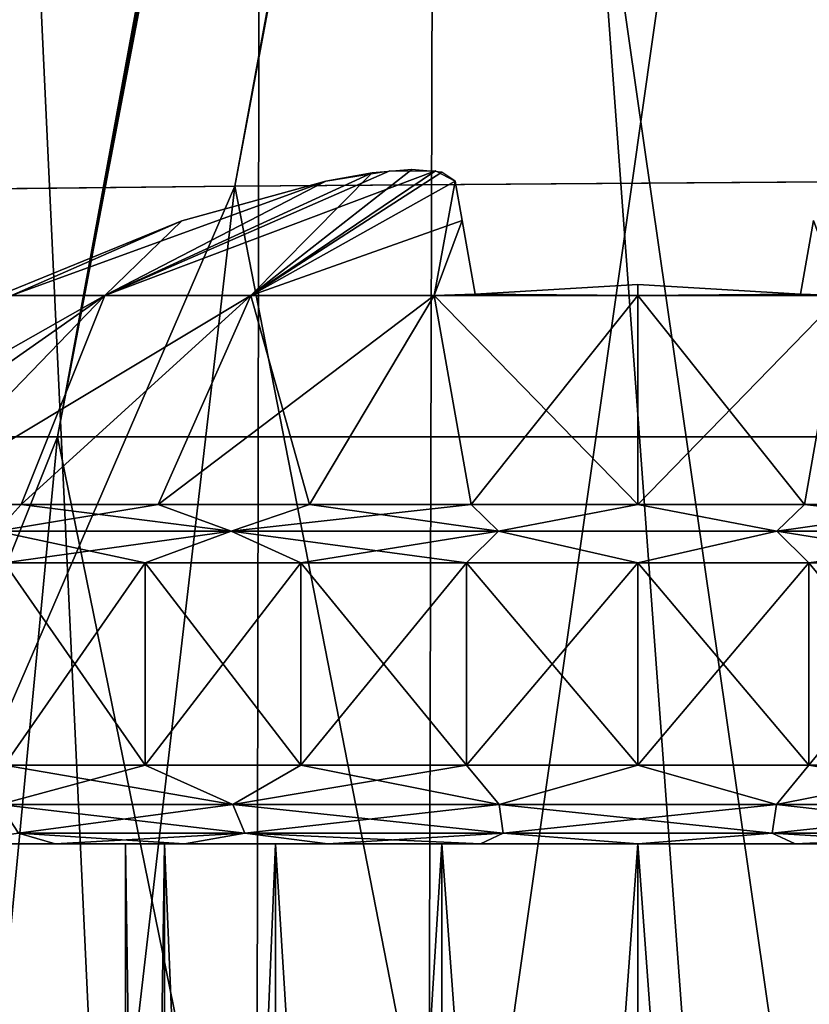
# Model space of a CAD drawing. Header units: millimetres. Extents: x -121 to 75, y -30 to 271.
# Tile 62 of 217: x 6.65 to 9.65, y 10.59 to 14.34. Entities that reach past the tile are written whole.
import ezdxf

# ---------------------------------------------------------------- set-up
doc = ezdxf.new("R2010")
doc.units = ezdxf.units.MM
doc.header["$LTSCALE"] = 65.185185
for name, color, linetype in [('160', 7, 'CONTINUOUS'), ('162', 7, 'CONTINUOUS'), ('166', 7, 'CONTINUOUS'), ('167', 7, 'CONTINUOUS'), ('19', 7, 'CONTINUOUS'), ('20', 7, 'CONTINUOUS'), ('24', 7, 'CONTINUOUS'), ('25', 7, 'CONTINUOUS'), ('26', 7, 'CONTINUOUS'), ('27', 7, 'CONTINUOUS'), ('28', 7, 'CONTINUOUS'), ('29', 7, 'CONTINUOUS'), ('30', 7, 'CONTINUOUS'), ('5', 7, 'CONTINUOUS'), ('546', 7, 'CONTINUOUS'), ('559', 7, 'CONTINUOUS'), ('560', 7, 'CONTINUOUS'), ('561', 7, 'CONTINUOUS'), ('562', 7, 'CONTINUOUS'), ('563', 7, 'CONTINUOUS'), ('564', 7, 'CONTINUOUS'), ('565', 7, 'CONTINUOUS'), ('566', 7, 'CONTINUOUS'), ('567', 7, 'CONTINUOUS'), ('568', 7, 'CONTINUOUS'), ('569', 7, 'CONTINUOUS'), ('6', 7, 'CONTINUOUS')]:
    doc.layers.add(name, color=color, linetype=linetype)

msp = doc.modelspace()

# ---------------------------------------------------------------- linework, layer by layer
at = {"layer": '160', "color": 7, "linetype": 'Continuous'}
for points in [[(1.714, 0, -40.5975), (-0.9794, 12.75, -48.0991), (6.7914, 12.75, -48.1436), (1.714, 0, -40.5975)], [(5.5789, 0, -40.1911), (1.714, 0, -40.5975), (6.7914, 12.75, -48.1436), (5.5789, 0, -40.1911)], [(9.3882, 0, -39.4267), (5.5789, 0, -40.1911), (6.7914, 12.75, -48.1436), (9.3882, 0, -39.4267)], [(9.3882, 0, -39.4267), (6.7914, 12.75, -48.1436), (14.2709, 12.75, -46.8619), (9.3882, 0, -39.4267)], [(13.1202, 0, -38.3079), (9.3882, 0, -39.4267), (14.2709, 12.75, -46.8619), (13.1202, 0, -38.3079)]]:
    msp.add_3dface(points, dxfattribs=at)
at = {"layer": '162', "color": 7, "linetype": 'Continuous'}
for points in [[(5.5789, 0, 40.1911), (6.7914, 12.75, 48.1437), (-0.9794, 12.75, 48.0991), (5.5789, 0, 40.1911)], [(5.5789, 0, 40.1911), (9.3882, 0, 39.4267), (6.7914, 12.75, 48.1437), (5.5789, 0, 40.1911)], [(9.3882, 0, 39.4267), (14.2708, 12.75, 46.8619), (6.7914, 12.75, 48.1437), (9.3882, 0, 39.4267)], [(9.3882, 0, 39.4267), (13.1202, 0, 38.3079), (14.2708, 12.75, 46.8619), (9.3882, 0, 39.4267)]]:
    msp.add_3dface(points, dxfattribs=at)
at = {"layer": '166', "color": 7, "linetype": 'Continuous'}
for points in [[(9.6548, 2.5, -37.9624), (14.1747, 13.7532, -44.4675), (7.4667, 13.7031, -45.7137), (9.6548, 2.5, -37.9624)], [(6.1659, 2.5, -38.7009), (7.4667, 13.7031, -45.7137), (0.4766, 13.6285, -45.8199), (6.1659, 2.5, -38.7009)], [(6.1659, 2.5, -38.7009), (9.6548, 2.5, -37.9624), (7.4667, 13.7031, -45.7137), (6.1659, 2.5, -38.7009)]]:
    msp.add_3dface(points, dxfattribs=at)
at = {"layer": '167', "color": 7, "linetype": 'Continuous'}
for points in [[(9.6548, 2.5, 37.9624), (7.4667, 13.7031, 45.7137), (14.1747, 13.7532, 44.4675), (9.6548, 2.5, 37.9624)], [(2.6226, 2.5, 39.1226), (0.4766, 13.6285, 45.8199), (7.4667, 13.7031, 45.7137), (2.6226, 2.5, 39.1226)], [(6.1659, 2.5, 38.7009), (2.6226, 2.5, 39.1226), (7.4667, 13.7031, 45.7137), (6.1659, 2.5, 38.7009)], [(9.6548, 2.5, 37.9624), (6.1659, 2.5, 38.7009), (7.4667, 13.7031, 45.7137), (9.6548, 2.5, 37.9624)]]:
    msp.add_3dface(points, dxfattribs=at)
at = {"layer": '19', "color": 7, "linetype": 'Continuous'}
for points in [[(-14.0672, 15.501, -42.4353), (-13.7327, 13.4097, -42.4089), (47.8387, 240, -87.5009), (-14.0672, 15.501, -42.4353)], [(47.8387, 240, -87.5009), (-13.7327, 13.4097, -42.4089), (48.1772, 240, -87.6257), (47.8387, 240, -87.5009)], [(48.1772, 240, -87.6257), (-13.7327, 13.4097, -42.4089), (-6.6489, 13.5302, -44.7307), (48.1772, 240, -87.6257)], [(0.4766, 13.6285, -45.8199), (48.5203, 240, -87.7091), (-6.6489, 13.5302, -44.7307), (0.4766, 13.6285, -45.8199)], [(48.5203, 240, -87.7091), (48.1772, 240, -87.6257), (-6.6489, 13.5302, -44.7307), (48.5203, 240, -87.7091)], [(7.4667, 13.7031, -45.7137), (49.034, 240, -87.7577), (0.4766, 13.6285, -45.8199), (7.4667, 13.7031, -45.7137)], [(49.034, 240, -87.7577), (48.5203, 240, -87.7091), (0.4766, 13.6285, -45.8199), (49.034, 240, -87.7577)], [(49.5346, 240, -87.7171), (49.034, 240, -87.7577), (7.4667, 13.7031, -45.7137), (49.5346, 240, -87.7171)], [(14.1747, 13.7532, -44.4675), (49.5346, 240, -87.7171), (7.4667, 13.7031, -45.7137), (14.1747, 13.7532, -44.4675)]]:
    msp.add_3dface(points, dxfattribs=at)
at = {"layer": '20', "color": 7, "linetype": 'Continuous'}
for points in [[(-13.7327, 13.4097, 42.4089), (-14.0666, 15.4989, 42.4354), (47.8387, 240, 87.5009), (-13.7327, 13.4097, 42.4089)], [(-6.6489, 13.5302, 44.7307), (-13.7327, 13.4097, 42.4089), (48.1772, 240, 87.6257), (-6.6489, 13.5302, 44.7307)], [(48.1772, 240, 87.6257), (-13.7327, 13.4097, 42.4089), (47.8387, 240, 87.5009), (48.1772, 240, 87.6257)], [(48.5203, 240, 87.7091), (-6.6489, 13.5302, 44.7307), (48.1772, 240, 87.6257), (48.5203, 240, 87.7091)], [(0.4766, 13.6285, 45.8199), (-6.6489, 13.5302, 44.7307), (48.5203, 240, 87.7091), (0.4766, 13.6285, 45.8199)], [(49.034, 240, 87.7577), (0.4766, 13.6285, 45.8199), (48.5203, 240, 87.7091), (49.034, 240, 87.7577)], [(7.4667, 13.7031, 45.7137), (0.4766, 13.6285, 45.8199), (49.034, 240, 87.7577), (7.4667, 13.7031, 45.7137)], [(49.5346, 240, 87.7171), (7.4667, 13.7031, 45.7137), (49.034, 240, 87.7577), (49.5346, 240, 87.7171)], [(14.1747, 13.7532, 44.4675), (7.4667, 13.7031, 45.7137), (49.5346, 240, 87.7171), (14.1747, 13.7532, 44.4675)]]:
    msp.add_3dface(points, dxfattribs=at)
at = {"layer": '24', "color": 7, "linetype": 'Continuous'}
for points in [[(2.7462, 32.0262, -24.0679), (2.814, -26.0131, -23.55), (7.588, 32.0262, -23.0049), (2.7462, 32.0262, -24.0679)], [(2.7462, 32.0262, 24.0679), (7.588, 32.0262, 23.0049), (2.814, -26.0131, 23.55), (2.7462, 32.0262, 24.0679)], [(2.814, -26.0131, -23.55), (7.4892, -26.0131, -22.5041), (7.588, 32.0262, -23.0049), (2.814, -26.0131, -23.55)], [(2.814, -26.0131, 23.55), (7.588, 32.0262, 23.0049), (7.4892, -26.0131, 22.5041), (2.814, -26.0131, 23.55)], [(7.4892, -26.0131, 22.5041), (12.112, 32.0262, 20.9786), (11.8588, -26.0131, 20.54), (7.4892, -26.0131, 22.5041)], [(7.588, 32.0262, 23.0049), (12.112, 32.0262, 20.9786), (7.4892, -26.0131, 22.5041), (7.588, 32.0262, 23.0049)], [(7.4892, -26.0131, -22.5041), (11.8588, -26.0131, -20.54), (7.588, 32.0262, -23.0049), (7.4892, -26.0131, -22.5041)], [(7.588, 32.0262, -23.0049), (11.8588, -26.0131, -20.54), (12.112, 32.0262, -20.9786), (7.588, 32.0262, -23.0049)]]:
    msp.add_3dface(points, dxfattribs=at)
at = {"layer": '25', "color": 7, "linetype": 'Continuous'}
for points in [[(2.7418, -27.0262, 26.0868), (8.1057, -27.0262, 24.9467), (2.7958, 32.0044, 26.5992), (2.7418, -27.0262, 26.0868)], [(2.7958, 32.0044, 26.5992), (8.1057, -27.0262, 24.9467), (8.2651, 32.0044, 25.4366), (2.7958, 32.0044, 26.5992)], [(8.1057, -27.0262, 24.9467), (13.1153, -27.0262, 22.7163), (8.2651, 32.0044, 25.4366), (8.1057, -27.0262, 24.9467)], [(8.2651, 32.0044, 25.4366), (13.1153, -27.0262, 22.7163), (13.3732, 32.0044, 23.1622), (8.2651, 32.0044, 25.4366)]]:
    msp.add_3dface(points, dxfattribs=at)
at = {"layer": '26', "color": 7, "linetype": 'Continuous'}
for points in [[(8.1057, -27.0262, -24.9467), (2.7418, -27.0262, -26.0868), (2.7958, 32.0044, -26.5992), (8.1057, -27.0262, -24.9467)], [(8.2651, 32.0044, -25.4366), (8.1057, -27.0262, -24.9467), (2.7958, 32.0044, -26.5992), (8.2651, 32.0044, -25.4366)], [(13.1153, -27.0262, -22.7163), (8.1057, -27.0262, -24.9467), (8.2651, 32.0044, -25.4366), (13.1153, -27.0262, -22.7163)], [(13.3732, 32.0044, -23.1622), (13.1153, -27.0262, -22.7163), (8.2651, 32.0044, -25.4366), (13.3732, 32.0044, -23.1622)]]:
    msp.add_3dface(points, dxfattribs=at)
at = {"layer": '27', "color": 7, "linetype": 'Continuous'}
for points in [[(7.3103, 1.9825, 29.6278), (1.6504, 1.9825, 30.4717), (5.9023, 32.0044, 29.673), (7.3103, 1.9825, 29.6278)], [(11.5778, 32.0044, 27.9514), (7.3103, 1.9825, 29.6278), (5.9023, 32.0044, 29.673), (11.5778, 32.0044, 27.9514)], [(12.7131, 1.9825, 27.7421), (7.3103, 1.9825, 29.6278), (11.5778, 32.0044, 27.9514), (12.7131, 1.9825, 27.7421)]]:
    msp.add_3dface(points, dxfattribs=at)
at = {"layer": '28', "color": 7, "linetype": 'Continuous'}
for points in [[(7.3103, 1.9825, -29.6278), (5.9023, 32.0044, -29.673), (1.6504, 1.9825, -30.4717), (7.3103, 1.9825, -29.6278)], [(11.5778, 32.0044, -27.9514), (5.9023, 32.0044, -29.673), (7.3103, 1.9825, -29.6278), (11.5778, 32.0044, -27.9514)], [(12.7131, 1.9825, -27.7421), (11.5778, 32.0044, -27.9514), (7.3103, 1.9825, -29.6278), (12.7131, 1.9825, -27.7421)]]:
    msp.add_3dface(points, dxfattribs=at)
at = {"layer": '29', "color": 7, "linetype": 'Continuous'}
for points in [[(10.6569, 2.5, -31.3673), (4.3414, 2.5, -32.8425), (6.4127, 32.0262, -32.2389), (10.6569, 2.5, -31.3673)], [(12.579, 32.0262, -30.3684), (10.6569, 2.5, -31.3673), (6.4127, 32.0262, -32.2389), (12.579, 32.0262, -30.3684)]]:
    msp.add_3dface(points, dxfattribs=at)
at = {"layer": '30', "color": 7, "linetype": 'Continuous'}
for points in [[(4.3414, 2.5, 32.8425), (10.6569, 2.5, 31.3673), (6.4127, 32.0262, 32.2389), (4.3414, 2.5, 32.8425)], [(6.4127, 32.0262, 32.2389), (10.6569, 2.5, 31.3673), (12.579, 32.0262, 30.3684), (6.4127, 32.0262, 32.2389)]]:
    msp.add_3dface(points, dxfattribs=at)
at = {"layer": '5', "color": 7, "linetype": 'Continuous'}
for points in [[(-16.9108, 14.8141, -43.8214), (43.4787, 227.5, -87.3283), (-16.6056, 12.75, -43.8258), (-16.9108, 14.8141, -43.8214)], [(-16.6056, 12.75, -43.8258), (43.4787, 227.5, -87.3283), (-12.7595, 12.75, -45.4249), (-16.6056, 12.75, -43.8258)], [(-12.7595, 12.75, -45.4249), (44.3678, 227.5, -87.6539), (-8.8523, 12.75, -46.6699), (-12.7595, 12.75, -45.4249)], [(43.4787, 227.5, -87.3283), (44.3678, 227.5, -87.6539), (-12.7595, 12.75, -45.4249), (43.4787, 227.5, -87.3283)], [(-8.8523, 12.75, -46.6699), (45.269, 227.5, -87.8696), (-4.9155, 12.75, -47.5604), (-8.8523, 12.75, -46.6699)], [(44.3678, 227.5, -87.6539), (45.269, 227.5, -87.8696), (-8.8523, 12.75, -46.6699), (44.3678, 227.5, -87.6539)], [(-4.9155, 12.75, -47.5604), (45.269, 227.5, -87.8696), (-0.9794, 12.75, -48.0991), (-4.9155, 12.75, -47.5604)], [(45.269, 227.5, -87.8696), (46.1702, 227.5, -87.9762), (-0.9794, 12.75, -48.0991), (45.269, 227.5, -87.8696)], [(-0.9794, 12.75, -48.0991), (47.0603, 227.5, -87.9763), (6.7914, 12.75, -48.1436), (-0.9794, 12.75, -48.0991)], [(46.1702, 227.5, -87.9762), (47.0603, 227.5, -87.9763), (-0.9794, 12.75, -48.0991), (46.1702, 227.5, -87.9762)], [(47.0603, 227.5, -87.9763), (47.9296, 227.5, -87.8727), (6.7914, 12.75, -48.1436), (47.0603, 227.5, -87.9763)], [(6.7914, 12.75, -48.1436), (47.9296, 227.5, -87.8727), (14.2709, 12.75, -46.8619), (6.7914, 12.75, -48.1436)]]:
    msp.add_3dface(points, dxfattribs=at)
at = {"layer": '546', "color": 7, "linetype": 'Continuous'}
for points in [[(6.3676, 14.7, -2.9076), (6.9287, 14.7, -0.9959), (3.2888, 11.2, -1.1972), (6.3676, 14.7, -2.9076)], [(6.9287, 14.7, -0.9959), (3.4468, 11.2, -0.6078), (3.2888, 11.2, -1.1972), (6.9287, 14.7, -0.9959)], [(6.9287, 14.7, 0.9959), (6.3676, 14.7, 2.9076), (3.4467, 11.2, 0.6079), (6.9287, 14.7, 0.9959)], [(6.9287, 14.7, 0.9959), (3.4467, 11.2, 0.6079), (3.4999, 11.2, 0), (6.9287, 14.7, 0.9959)], [(6.9287, 14.7, -0.9959), (3.4999, 11.2, 0), (3.4468, 11.2, -0.6078), (6.9287, 14.7, -0.9959)], [(6.9287, 14.7, -0.9959), (6.9287, 14.7, 0.9959), (3.4999, 11.2, 0), (6.9287, 14.7, -0.9959)]]:
    msp.add_3dface(points, dxfattribs=at)
at = {"layer": '559', "color": 253, "linetype": 'Continuous', "true_color": 0x999999}
for points in [[(7.1985, 11.2, -0.7463), (7.05, 1), (7.05, 11.2), (7.1985, 11.2, -0.7463)], [(7.1984, 1, -0.7462), (7.05, 1), (7.1985, 11.2, -0.7463), (7.1984, 1, -0.7462)], [(7.6211, 11.2, -1.3788), (7.1984, 1, -0.7462), (7.1985, 11.2, -0.7463), (7.6211, 11.2, -1.3788)], [(7.6211, 1, -1.3789), (7.1984, 1, -0.7462), (7.6211, 11.2, -1.3788), (7.6211, 1, -1.3789)], [(8.2538, 1, -1.8016), (7.6211, 1, -1.3789), (8.2539, 11.2, -1.8016), (8.2538, 1, -1.8016)], [(8.2539, 11.2, -1.8016), (7.6211, 1, -1.3789), (7.6211, 11.2, -1.3788), (8.2539, 11.2, -1.8016)], [(9, 1, -1.95), (8.2538, 1, -1.8016), (9, 11.2, -1.95), (9, 1, -1.95)], [(9, 11.2, -1.95), (8.2538, 1, -1.8016), (8.2539, 11.2, -1.8016), (9, 11.2, -1.95)], [(9.7462, 1, -1.8016), (9, 1, -1.95), (9.7461, 11.2, -1.8016), (9.7462, 1, -1.8016)], [(9.7461, 11.2, -1.8016), (9, 1, -1.95), (9, 11.2, -1.95), (9.7461, 11.2, -1.8016)]]:
    msp.add_3dface(points, dxfattribs=at)
at = {"layer": '560', "color": 253, "linetype": 'Continuous', "true_color": 0x999999}
for points in [[(7.05, 1), (7.1984, 1, 0.7462), (7.05, 11.2), (7.05, 1)], [(7.05, 11.2), (7.1984, 1, 0.7462), (7.1985, 11.2, 0.7463), (7.05, 11.2)], [(7.1984, 1, 0.7462), (7.6211, 1, 1.3789), (7.1985, 11.2, 0.7463), (7.1984, 1, 0.7462)], [(7.1985, 11.2, 0.7463), (7.6211, 1, 1.3789), (7.6211, 11.2, 1.3788), (7.1985, 11.2, 0.7463)], [(7.6211, 11.2, 1.3788), (8.2538, 1, 1.8016), (8.2539, 11.2, 1.8016), (7.6211, 11.2, 1.3788)], [(7.6211, 1, 1.3789), (8.2538, 1, 1.8016), (7.6211, 11.2, 1.3788), (7.6211, 1, 1.3789)], [(8.2538, 1, 1.8016), (9, 1, 1.95), (8.2539, 11.2, 1.8016), (8.2538, 1, 1.8016)], [(8.2539, 11.2, 1.8016), (9, 1, 1.95), (9, 11.2, 1.95), (8.2539, 11.2, 1.8016)], [(9, 11.2, 1.95), (9.7462, 1, 1.8016), (9.7461, 11.2, 1.8016), (9, 11.2, 1.95)], [(9, 1, 1.95), (9.7462, 1, 1.8016), (9, 11.2, 1.95), (9, 1, 1.95)]]:
    msp.add_3dface(points, dxfattribs=at)
at = {"layer": '561', "color": 253, "linetype": 'Continuous', "true_color": 0x999999}
for points in [[(7.125, 11.5, 3.2476), (6.5895, 12.2693, 2.8727), (6.5895, 11.5, 2.8727), (7.125, 11.5, 3.2476)], [(7.125, 12.2693, 3.2476), (6.5895, 12.2693, 2.8727), (7.125, 11.5, 3.2476), (7.125, 12.2693, 3.2476)], [(7.7174, 11.5, 3.5238), (7.125, 12.2693, 3.2476), (7.125, 11.5, 3.2476), (7.7174, 11.5, 3.5238)], [(7.7174, 12.2693, 3.5238), (7.125, 12.2693, 3.2476), (7.7174, 11.5, 3.5238), (7.7174, 12.2693, 3.5238)], [(8.3488, 12.2693, 3.693), (7.7174, 12.2693, 3.5238), (8.3488, 11.5, 3.693), (8.3488, 12.2693, 3.693)], [(8.3488, 11.5, 3.693), (7.7174, 12.2693, 3.5238), (7.7174, 11.5, 3.5238), (8.3488, 11.5, 3.693)], [(9, 12.2693, 3.75), (8.3488, 12.2693, 3.693), (9, 11.5, 3.75), (9, 12.2693, 3.75)], [(9, 11.5, 3.75), (8.3488, 12.2693, 3.693), (8.3488, 11.5, 3.693), (9, 11.5, 3.75)], [(9.6512, 11.5, 3.693), (9, 12.2693, 3.75), (9, 11.5, 3.75), (9.6512, 11.5, 3.693)], [(9.6512, 12.2693, 3.693), (9, 12.2693, 3.75), (9.6512, 11.5, 3.693), (9.6512, 12.2693, 3.693)], [(10.2826, 12.2693, 3.5238), (9.6512, 12.2693, 3.693), (10.2826, 11.5, 3.5238), (10.2826, 12.2693, 3.5238)], [(10.2826, 11.5, 3.5238), (9.6512, 12.2693, 3.693), (9.6512, 11.5, 3.693), (10.2826, 11.5, 3.5238)]]:
    msp.add_3dface(points, dxfattribs=at)
at = {"layer": '562', "color": 253, "linetype": 'Continuous', "true_color": 0x999999}
for points in [[(7.9891, 13.7544, 0.7347), (7.5269, 13.288, 2.0276), (8.1405, 13.7666, 0.833), (7.9891, 13.7544, 0.7347)], [(8.1405, 13.7666, 0.833), (7.5269, 13.288, 2.0276), (8.2544, 13.7574, 0.987), (8.1405, 13.7666, 0.833)], [(8.2544, 13.7574, 0.987), (7.5269, 13.288, 2.0276), (8.305, 13.7231, 1.1874), (8.2544, 13.7574, 0.987)], [(7.8126, 13.7231, 0.695), (6.9724, 13.288, 1.4731), (7.9891, 13.7544, 0.7347), (7.8126, 13.7231, 0.695)], [(6.9724, 13.288, 1.4731), (7.5269, 13.288, 2.0276), (7.9891, 13.7544, 0.7347), (6.9724, 13.288, 1.4731)], [(7.265, 13.5722, 0.6684), (6.9724, 13.288, 1.4731), (7.8126, 13.7231, 0.695), (7.265, 13.5722, 0.6684)], [(7.5269, 13.288, 2.0276), (8.2255, 13.288, 2.3836), (8.305, 13.7231, 1.1874), (7.5269, 13.288, 2.0276)], [(8.305, 13.7231, 1.1874), (8.2255, 13.288, 2.3836), (8.3315, 13.5725, 1.7343), (8.305, 13.7231, 1.1874)], [(6.5809, 13.2927, 0.6191), (6.6164, 13.288, 0.7745), (7.265, 13.5722, 0.6684), (6.5809, 13.2927, 0.6191)], [(6.6164, 13.288, 0.7745), (6.9724, 13.288, 1.4731), (7.265, 13.5722, 0.6684), (6.6164, 13.288, 0.7745)], [(8.3315, 13.5725, 1.7343), (8.2255, 13.288, 2.3836), (8.3809, 13.2927, 2.4191), (8.3315, 13.5725, 1.7343)], [(9.6191, 13.2927, 2.4191), (9.7745, 13.288, 2.3836), (9.6685, 13.5725, 1.7343), (9.6191, 13.2927, 2.4191)], [(8.3809, 13.2927, 2.4191), (9, 13.288, 2.5062), (9, 13.329, 2.4255), (8.3809, 13.2927, 2.4191)], [(9, 13.329, 2.4255), (9, 13.288, 2.5062), (9.6191, 13.2927, 2.4191), (9, 13.329, 2.4255)], [(6.2028, 12.4916, 2.3471), (6.9724, 13.288, 1.4731), (5.8377, 12.4916, 1.8257), (6.2028, 12.4916, 2.3471)], [(6.9724, 13.288, 1.4731), (6.6164, 13.288, 0.7745), (5.8377, 12.4916, 1.8257), (6.9724, 13.288, 1.4731)], [(6.6529, 12.4916, 2.7972), (6.9724, 13.288, 1.4731), (6.2028, 12.4916, 2.3471), (6.6529, 12.4916, 2.7972)], [(7.1743, 12.4916, 3.1623), (7.5269, 13.288, 2.0276), (6.6529, 12.4916, 2.7972), (7.1743, 12.4916, 3.1623)], [(7.5269, 13.288, 2.0276), (6.9724, 13.288, 1.4731), (6.6529, 12.4916, 2.7972), (7.5269, 13.288, 2.0276)], [(7.7511, 12.4916, 3.4312), (7.5269, 13.288, 2.0276), (7.1743, 12.4916, 3.1623), (7.7511, 12.4916, 3.4312)], [(8.2255, 13.288, 2.3836), (7.5269, 13.288, 2.0276), (7.7511, 12.4916, 3.4312), (8.2255, 13.288, 2.3836)], [(8.3659, 12.4916, 3.596), (8.2255, 13.288, 2.3836), (7.7511, 12.4916, 3.4312), (8.3659, 12.4916, 3.596)], [(8.2255, 13.288, 2.3836), (9, 13.288, 2.5062), (8.3809, 13.2927, 2.4191), (8.2255, 13.288, 2.3836)], [(9, 12.4916, 3.6515), (8.2255, 13.288, 2.3836), (8.3659, 12.4916, 3.596), (9, 12.4916, 3.6515)], [(9, 13.288, 2.5062), (8.2255, 13.288, 2.3836), (9, 12.4916, 3.6515), (9, 13.288, 2.5062)], [(9, 13.288, 2.5062), (9.7745, 13.288, 2.3836), (9.6191, 13.2927, 2.4191), (9, 13.288, 2.5062)], [(9.7745, 13.288, 2.3836), (9, 13.288, 2.5062), (9.6341, 12.4916, 3.596), (9.7745, 13.288, 2.3836)], [(9.6341, 12.4916, 3.596), (9, 13.288, 2.5062), (9, 12.4916, 3.6515), (9.6341, 12.4916, 3.596)], [(10.2489, 12.4916, 3.4313), (9.7745, 13.288, 2.3836), (9.6341, 12.4916, 3.596), (10.2489, 12.4916, 3.4313)]]:
    msp.add_3dface(points, dxfattribs=at)
at = {"layer": '563', "color": 253, "linetype": 'Continuous', "true_color": 0x999999}
for points in [[(7.05, 11.2), (7.1985, 11.2, 0.7463), (5.55, 11.2), (7.05, 11.2)], [(5.6024, 11.2, -0.5989), (7.05, 11.2), (5.55, 11.2), (5.6024, 11.2, -0.5989)], [(5.55, 11.2), (7.1985, 11.2, 0.7463), (5.6024, 11.2, 0.5989), (5.55, 11.2)], [(7.1985, 11.2, -0.7463), (7.05, 11.2), (5.6024, 11.2, -0.5989), (7.1985, 11.2, -0.7463)], [(5.7581, 11.2, -1.1802), (7.1985, 11.2, -0.7463), (5.6024, 11.2, -0.5989), (5.7581, 11.2, -1.1802)], [(5.6024, 11.2, 0.5989), (7.1985, 11.2, 0.7463), (5.7581, 11.2, 1.1802), (5.6024, 11.2, 0.5989)], [(7.6211, 11.2, -1.3788), (7.1985, 11.2, -0.7463), (5.7581, 11.2, -1.1802), (7.6211, 11.2, -1.3788)], [(6.0124, 11.2, -1.7252), (7.6211, 11.2, -1.3788), (5.7581, 11.2, -1.1802), (6.0124, 11.2, -1.7252)], [(7.1985, 11.2, 0.7463), (7.6211, 11.2, 1.3788), (5.7581, 11.2, 1.1802), (7.1985, 11.2, 0.7463)], [(5.7581, 11.2, 1.1802), (7.6211, 11.2, 1.3788), (6.0124, 11.2, 1.7252), (5.7581, 11.2, 1.1802)], [(6.3576, 11.2, 2.2181), (6.0124, 11.2, 1.7252), (11.6424, 11.2, 2.2181), (6.3576, 11.2, 2.2181)], [(8.2539, 11.2, -1.8016), (7.6211, 11.2, -1.3788), (6.0124, 11.2, -1.7252), (8.2539, 11.2, -1.8016)], [(6.3576, 11.2, -2.2181), (8.2539, 11.2, -1.8016), (6.0124, 11.2, -1.7252), (6.3576, 11.2, -2.2181)], [(7.6211, 11.2, 1.3788), (8.2539, 11.2, 1.8016), (6.0124, 11.2, 1.7252), (7.6211, 11.2, 1.3788)], [(8.2539, 11.2, 1.8016), (9, 11.2, 1.95), (6.0124, 11.2, 1.7252), (8.2539, 11.2, 1.8016)], [(6.0124, 11.2, 1.7252), (9, 11.2, 1.95), (11.6424, 11.2, 2.2181), (6.0124, 11.2, 1.7252)], [(11.2173, 11.2, 2.6431), (6.3576, 11.2, 2.2181), (11.6424, 11.2, 2.2181), (11.2173, 11.2, 2.6431)], [(6.7827, 11.2, 2.6431), (6.3576, 11.2, 2.2181), (11.2173, 11.2, 2.6431), (6.7827, 11.2, 2.6431)], [(11.9876, 11.2, -1.7252), (9, 11.2, -1.95), (6.3576, 11.2, -2.2181), (11.9876, 11.2, -1.7252)], [(9, 11.2, -1.95), (8.2539, 11.2, -1.8016), (6.3576, 11.2, -2.2181), (9, 11.2, -1.95)], [(11.6424, 11.2, -2.2181), (11.9876, 11.2, -1.7252), (6.3576, 11.2, -2.2181), (11.6424, 11.2, -2.2181)], [(6.7827, 11.2, -2.6431), (11.6424, 11.2, -2.2181), (6.3576, 11.2, -2.2181), (6.7827, 11.2, -2.6431)], [(10.7245, 11.2, 2.988), (6.7827, 11.2, 2.6431), (11.2173, 11.2, 2.6431), (10.7245, 11.2, 2.988)], [(7.2755, 11.2, 2.988), (6.7827, 11.2, 2.6431), (10.7245, 11.2, 2.988), (7.2755, 11.2, 2.988)], [(11.2173, 11.2, -2.6431), (11.6424, 11.2, -2.2181), (6.7827, 11.2, -2.6431), (11.2173, 11.2, -2.6431)], [(7.2755, 11.2, -2.988), (11.2173, 11.2, -2.6431), (6.7827, 11.2, -2.6431), (7.2755, 11.2, -2.988)], [(10.1798, 11.2, 3.242), (7.2755, 11.2, 2.988), (10.7245, 11.2, 2.988), (10.1798, 11.2, 3.242)], [(7.8202, 11.2, 3.242), (7.2755, 11.2, 2.988), (10.1798, 11.2, 3.242), (7.8202, 11.2, 3.242)], [(10.7245, 11.2, -2.988), (11.2173, 11.2, -2.6431), (7.2755, 11.2, -2.988), (10.7245, 11.2, -2.988)], [(7.8202, 11.2, -3.242), (10.7245, 11.2, -2.988), (7.2755, 11.2, -2.988), (7.8202, 11.2, -3.242)], [(8.4011, 11.2, 3.3976), (7.8202, 11.2, 3.242), (9.5989, 11.2, 3.3976), (8.4011, 11.2, 3.3976)], [(9.5989, 11.2, 3.3976), (7.8202, 11.2, 3.242), (10.1798, 11.2, 3.242), (9.5989, 11.2, 3.3976)], [(10.1798, 11.2, -3.242), (10.7245, 11.2, -2.988), (7.8202, 11.2, -3.242), (10.1798, 11.2, -3.242)], [(8.4011, 11.2, -3.3976), (10.1798, 11.2, -3.242), (7.8202, 11.2, -3.242), (8.4011, 11.2, -3.3976)], [(9, 11.2, 3.45), (8.4011, 11.2, 3.3976), (9.5989, 11.2, 3.3976), (9, 11.2, 3.45)], [(9.5989, 11.2, -3.3976), (10.1798, 11.2, -3.242), (8.4011, 11.2, -3.3976), (9.5989, 11.2, -3.3976)], [(9, 11.2, -3.45), (9.5989, 11.2, -3.3976), (8.4011, 11.2, -3.3976), (9, 11.2, -3.45)], [(9.7461, 11.2, -1.8016), (9, 11.2, -1.95), (11.9876, 11.2, -1.7252), (9.7461, 11.2, -1.8016)], [(9, 11.2, 1.95), (9.7461, 11.2, 1.8016), (11.6424, 11.2, 2.2181), (9, 11.2, 1.95)]]:
    msp.add_3dface(points, dxfattribs=at)
at = {"layer": '564', "color": 253, "linetype": 'Continuous', "true_color": 0x999999}
for points in [[(6.5895, 11.5, -2.8727), (7.125, 12.2693, -3.2476), (7.125, 11.5, -3.2476), (6.5895, 11.5, -2.8727)], [(6.5896, 12.2693, -2.8727), (7.125, 12.2693, -3.2476), (6.5895, 11.5, -2.8727), (6.5896, 12.2693, -2.8727)], [(7.125, 11.5, -3.2476), (7.7174, 12.2693, -3.5238), (7.7174, 11.5, -3.5238), (7.125, 11.5, -3.2476)], [(7.125, 12.2693, -3.2476), (7.7174, 12.2693, -3.5238), (7.125, 11.5, -3.2476), (7.125, 12.2693, -3.2476)], [(7.7174, 11.5, -3.5238), (8.3488, 12.2693, -3.693), (8.3488, 11.5, -3.693), (7.7174, 11.5, -3.5238)], [(7.7174, 12.2693, -3.5238), (8.3488, 12.2693, -3.693), (7.7174, 11.5, -3.5238), (7.7174, 12.2693, -3.5238)], [(8.3488, 11.5, -3.693), (9, 12.2693, -3.75), (9, 11.5, -3.75), (8.3488, 11.5, -3.693)], [(8.3488, 12.2693, -3.693), (9, 12.2693, -3.75), (8.3488, 11.5, -3.693), (8.3488, 12.2693, -3.693)], [(9, 11.5, -3.75), (9.6512, 12.2693, -3.693), (9.6512, 11.5, -3.693), (9, 11.5, -3.75)], [(9, 12.2693, -3.75), (9.6512, 12.2693, -3.693), (9, 11.5, -3.75), (9, 12.2693, -3.75)], [(9.6512, 12.2693, -3.693), (10.2826, 12.2693, -3.5238), (9.6512, 11.5, -3.693), (9.6512, 12.2693, -3.693)], [(9.6512, 11.5, -3.693), (10.2826, 12.2693, -3.5238), (10.2826, 11.5, -3.5238), (9.6512, 11.5, -3.693)]]:
    msp.add_3dface(points, dxfattribs=at)
at = {"layer": '565', "color": 253, "linetype": 'Continuous', "true_color": 0x999999}
for points in [[(8.23, 13.7621, -0.9423), (6.9724, 13.288, -1.4731), (8.0565, 13.762, -0.7693), (8.23, 13.7621, -0.9423)], [(7.5269, 13.288, -2.0276), (6.9724, 13.288, -1.4731), (8.23, 13.7621, -0.9423), (7.5269, 13.288, -2.0276)], [(8.0565, 13.762, -0.7693), (6.9724, 13.288, -1.4731), (7.8126, 13.7231, -0.695), (8.0565, 13.762, -0.7693)], [(8.305, 13.7231, -1.1874), (7.5269, 13.288, -2.0276), (8.23, 13.7621, -0.9423), (8.305, 13.7231, -1.1874)], [(7.8126, 13.7231, -0.695), (6.6164, 13.288, -0.7745), (7.2649, 13.5722, -0.6684), (7.8126, 13.7231, -0.695)], [(6.9724, 13.288, -1.4731), (6.6164, 13.288, -0.7745), (7.8126, 13.7231, -0.695), (6.9724, 13.288, -1.4731)], [(8.3315, 13.5725, -1.7343), (7.5269, 13.288, -2.0276), (8.305, 13.7231, -1.1874), (8.3315, 13.5725, -1.7343)], [(7.2649, 13.5722, -0.6684), (6.6164, 13.288, -0.7745), (6.5809, 13.2927, -0.6191), (7.2649, 13.5722, -0.6684)], [(8.2255, 13.288, -2.3836), (7.5269, 13.288, -2.0276), (8.3315, 13.5725, -1.7343), (8.2255, 13.288, -2.3836)], [(8.3809, 13.2927, -2.4191), (8.2255, 13.288, -2.3836), (8.3315, 13.5725, -1.7343), (8.3809, 13.2927, -2.4191)], [(9.6685, 13.5725, -1.7343), (9.7745, 13.288, -2.3836), (9.6191, 13.2927, -2.4191), (9.6685, 13.5725, -1.7343)], [(9, 13.329, -2.4255), (9, 13.288, -2.5062), (8.3809, 13.2927, -2.4191), (9, 13.329, -2.4255)], [(9.6191, 13.2927, -2.4191), (9, 13.288, -2.5062), (9, 13.329, -2.4255), (9.6191, 13.2927, -2.4191)], [(5.5688, 12.4916, -1.2489), (6.9724, 13.288, -1.4731), (5.8377, 12.4916, -1.8257), (5.5688, 12.4916, -1.2489)], [(6.6164, 13.288, -0.7745), (6.9724, 13.288, -1.4731), (5.5688, 12.4916, -1.2489), (6.6164, 13.288, -0.7745)], [(5.8377, 12.4916, -1.8257), (6.9724, 13.288, -1.4731), (6.2028, 12.4916, -2.3471), (5.8377, 12.4916, -1.8257)], [(6.9724, 13.288, -1.4731), (7.5269, 13.288, -2.0276), (6.2028, 12.4916, -2.3471), (6.9724, 13.288, -1.4731)], [(6.2028, 12.4916, -2.3471), (7.5269, 13.288, -2.0276), (6.6529, 12.4916, -2.7972), (6.2028, 12.4916, -2.3471)], [(6.6529, 12.4916, -2.7972), (7.5269, 13.288, -2.0276), (7.1743, 12.4916, -3.1623), (6.6529, 12.4916, -2.7972)], [(7.5269, 13.288, -2.0276), (8.2255, 13.288, -2.3836), (7.1743, 12.4916, -3.1623), (7.5269, 13.288, -2.0276)], [(7.1743, 12.4916, -3.1623), (8.2255, 13.288, -2.3836), (7.7511, 12.4916, -3.4313), (7.1743, 12.4916, -3.1623)], [(7.7511, 12.4916, -3.4313), (8.2255, 13.288, -2.3836), (8.3659, 12.4916, -3.596), (7.7511, 12.4916, -3.4313)], [(9, 13.288, -2.5062), (8.2255, 13.288, -2.3836), (8.3809, 13.2927, -2.4191), (9, 13.288, -2.5062)], [(8.2255, 13.288, -2.3836), (9, 13.288, -2.5062), (8.3659, 12.4916, -3.596), (8.2255, 13.288, -2.3836)], [(8.3659, 12.4916, -3.596), (9, 13.288, -2.5062), (9, 12.4916, -3.6515), (8.3659, 12.4916, -3.596)], [(9.7745, 13.288, -2.3836), (9, 13.288, -2.5062), (9.6191, 13.2927, -2.4191), (9.7745, 13.288, -2.3836)], [(9, 13.288, -2.5062), (9.7745, 13.288, -2.3836), (9, 12.4916, -3.6515), (9, 13.288, -2.5062)], [(9, 12.4916, -3.6515), (9.7745, 13.288, -2.3836), (9.6341, 12.4916, -3.596), (9, 12.4916, -3.6515)], [(9.6341, 12.4916, -3.596), (9.7745, 13.288, -2.3836), (10.2489, 12.4916, -3.4312), (9.6341, 12.4916, -3.596)]]:
    msp.add_3dface(points, dxfattribs=at)
at = {"layer": '566', "color": 253, "linetype": 'Continuous', "true_color": 0x999999}
for points in [[(6.6529, 12.4916, 2.7972), (6.2028, 12.4916, 2.3471), (6.5611, 12.3908, 2.8146), (6.6529, 12.4916, 2.7972)], [(7.4529, 12.3908, 3.3877), (6.6529, 12.4916, 2.7972), (6.5611, 12.3908, 2.8146), (7.4529, 12.3908, 3.3877)], [(7.1743, 12.4916, 3.1623), (6.6529, 12.4916, 2.7972), (7.4529, 12.3908, 3.3877), (7.1743, 12.4916, 3.1623)], [(7.7511, 12.4916, 3.4312), (7.1743, 12.4916, 3.1623), (7.4529, 12.3908, 3.3877), (7.7511, 12.4916, 3.4312)], [(8.47, 12.3908, 3.6864), (7.7511, 12.4916, 3.4312), (7.4529, 12.3908, 3.3877), (8.47, 12.3908, 3.6864)], [(8.3659, 12.4916, 3.596), (7.7511, 12.4916, 3.4312), (8.47, 12.3908, 3.6864), (8.3659, 12.4916, 3.596)], [(9, 12.4916, 3.6515), (8.3659, 12.4916, 3.596), (8.47, 12.3908, 3.6864), (9, 12.4916, 3.6515)], [(9.53, 12.3908, 3.6864), (9, 12.4916, 3.6515), (8.47, 12.3908, 3.6864), (9.53, 12.3908, 3.6864)], [(9.6341, 12.4916, 3.596), (9, 12.4916, 3.6515), (9.53, 12.3908, 3.6864), (9.6341, 12.4916, 3.596)], [(10.5471, 12.3908, 3.3877), (9.6341, 12.4916, 3.596), (9.53, 12.3908, 3.6864), (10.5471, 12.3908, 3.3877)], [(10.2489, 12.4916, 3.4313), (9.6341, 12.4916, 3.596), (10.5471, 12.3908, 3.3877), (10.2489, 12.4916, 3.4313)], [(7.125, 12.2693, 3.2476), (7.4529, 12.3908, 3.3877), (6.5611, 12.3908, 2.8146), (7.125, 12.2693, 3.2476)], [(6.5895, 12.2693, 2.8727), (7.125, 12.2693, 3.2476), (6.5611, 12.3908, 2.8146), (6.5895, 12.2693, 2.8727)], [(7.125, 12.2693, 3.2476), (7.7174, 12.2693, 3.5238), (7.4529, 12.3908, 3.3877), (7.125, 12.2693, 3.2476)], [(8.3488, 12.2693, 3.693), (8.47, 12.3908, 3.6864), (7.4529, 12.3908, 3.3877), (8.3488, 12.2693, 3.693)], [(7.7174, 12.2693, 3.5238), (8.3488, 12.2693, 3.693), (7.4529, 12.3908, 3.3877), (7.7174, 12.2693, 3.5238)], [(8.3488, 12.2693, 3.693), (9, 12.2693, 3.75), (8.47, 12.3908, 3.6864), (8.3488, 12.2693, 3.693)], [(9, 12.2693, 3.75), (9.53, 12.3908, 3.6864), (8.47, 12.3908, 3.6864), (9, 12.2693, 3.75)], [(9, 12.2693, 3.75), (9.6512, 12.2693, 3.693), (9.53, 12.3908, 3.6864), (9, 12.2693, 3.75)], [(9.6512, 12.2693, 3.693), (10.2826, 12.2693, 3.5238), (9.53, 12.3908, 3.6864), (9.6512, 12.2693, 3.693)], [(10.2826, 12.2693, 3.5238), (10.5471, 12.3908, 3.3877), (9.53, 12.3908, 3.6864), (10.2826, 12.2693, 3.5238)]]:
    msp.add_3dface(points, dxfattribs=at)
at = {"layer": '567', "color": 253, "linetype": 'Continuous', "true_color": 0x999999}
for points in [[(6.2028, 12.4916, -2.3471), (6.6529, 12.4916, -2.7972), (6.5611, 12.3908, -2.8146), (6.2028, 12.4916, -2.3471)], [(6.6529, 12.4916, -2.7972), (7.1743, 12.4916, -3.1623), (6.5611, 12.3908, -2.8146), (6.6529, 12.4916, -2.7972)], [(6.5611, 12.3908, -2.8146), (7.1743, 12.4916, -3.1623), (7.4529, 12.3908, -3.3877), (6.5611, 12.3908, -2.8146)], [(7.1743, 12.4916, -3.1623), (7.7511, 12.4916, -3.4313), (7.4529, 12.3908, -3.3877), (7.1743, 12.4916, -3.1623)], [(7.7511, 12.4916, -3.4313), (8.3659, 12.4916, -3.596), (7.4529, 12.3908, -3.3877), (7.7511, 12.4916, -3.4313)], [(7.4529, 12.3908, -3.3877), (8.3659, 12.4916, -3.596), (8.47, 12.3908, -3.6864), (7.4529, 12.3908, -3.3877)], [(8.3659, 12.4916, -3.596), (9, 12.4916, -3.6515), (8.47, 12.3908, -3.6864), (8.3659, 12.4916, -3.596)], [(8.47, 12.3908, -3.6864), (9, 12.4916, -3.6515), (9.53, 12.3908, -3.6864), (8.47, 12.3908, -3.6864)], [(9, 12.4916, -3.6515), (9.6341, 12.4916, -3.596), (9.53, 12.3908, -3.6864), (9, 12.4916, -3.6515)], [(9.6341, 12.4916, -3.596), (10.2489, 12.4916, -3.4312), (9.53, 12.3908, -3.6864), (9.6341, 12.4916, -3.596)], [(9.53, 12.3908, -3.6864), (10.2489, 12.4916, -3.4312), (10.5471, 12.3908, -3.3877), (9.53, 12.3908, -3.6864)], [(6.5896, 12.2693, -2.8727), (6.5611, 12.3908, -2.8146), (7.4529, 12.3908, -3.3877), (6.5896, 12.2693, -2.8727)], [(7.125, 12.2693, -3.2476), (6.5896, 12.2693, -2.8727), (7.4529, 12.3908, -3.3877), (7.125, 12.2693, -3.2476)], [(7.7174, 12.2693, -3.5238), (7.125, 12.2693, -3.2476), (7.4529, 12.3908, -3.3877), (7.7174, 12.2693, -3.5238)], [(7.7174, 12.2693, -3.5238), (7.4529, 12.3908, -3.3877), (8.47, 12.3908, -3.6864), (7.7174, 12.2693, -3.5238)], [(8.3488, 12.2693, -3.693), (7.7174, 12.2693, -3.5238), (8.47, 12.3908, -3.6864), (8.3488, 12.2693, -3.693)], [(9, 12.2693, -3.75), (8.3488, 12.2693, -3.693), (8.47, 12.3908, -3.6864), (9, 12.2693, -3.75)], [(9, 12.2693, -3.75), (8.47, 12.3908, -3.6864), (9.53, 12.3908, -3.6864), (9, 12.2693, -3.75)], [(9.6512, 12.2693, -3.693), (9, 12.2693, -3.75), (9.53, 12.3908, -3.6864), (9.6512, 12.2693, -3.693)], [(9.6512, 12.2693, -3.693), (9.53, 12.3908, -3.6864), (10.5471, 12.3908, -3.3877), (9.6512, 12.2693, -3.693)], [(10.2826, 12.2693, -3.5238), (9.6512, 12.2693, -3.693), (10.5471, 12.3908, -3.3877), (10.2826, 12.2693, -3.5238)]]:
    msp.add_3dface(points, dxfattribs=at)
at = {"layer": '568', "color": 253, "linetype": 'Continuous', "true_color": 0x999999}
for points in [[(7.4589, 11.35, 3.3746), (6.5895, 11.5, 2.8727), (6.5706, 11.35, 2.8037), (7.4589, 11.35, 3.3746)], [(7.125, 11.5, 3.2476), (6.5895, 11.5, 2.8727), (7.4589, 11.35, 3.3746), (7.125, 11.5, 3.2476)], [(7.7174, 11.5, 3.5238), (7.125, 11.5, 3.2476), (7.4589, 11.35, 3.3746), (7.7174, 11.5, 3.5238)], [(8.472, 11.35, 3.672), (7.7174, 11.5, 3.5238), (7.4589, 11.35, 3.3746), (8.472, 11.35, 3.672)], [(8.3488, 11.5, 3.693), (7.7174, 11.5, 3.5238), (8.472, 11.35, 3.672), (8.3488, 11.5, 3.693)], [(9, 11.5, 3.75), (8.3488, 11.5, 3.693), (8.472, 11.35, 3.672), (9, 11.5, 3.75)], [(9.528, 11.35, 3.672), (9, 11.5, 3.75), (8.472, 11.35, 3.672), (9.528, 11.35, 3.672)], [(9.6512, 11.5, 3.693), (9, 11.5, 3.75), (9.528, 11.35, 3.672), (9.6512, 11.5, 3.693)], [(10.5411, 11.35, 3.3746), (9.6512, 11.5, 3.693), (9.528, 11.35, 3.672), (10.5411, 11.35, 3.3746)], [(10.2826, 11.5, 3.5238), (9.6512, 11.5, 3.693), (10.5411, 11.35, 3.3746), (10.2826, 11.5, 3.5238)], [(7.4589, 11.35, 3.3746), (6.5706, 11.35, 2.8037), (7.5046, 11.2401, 3.2746), (7.4589, 11.35, 3.3746)], [(7.5046, 11.2401, 3.2746), (6.5706, 11.35, 2.8037), (6.6426, 11.2401, 2.7206), (7.5046, 11.2401, 3.2746)], [(8.472, 11.35, 3.672), (7.4589, 11.35, 3.3746), (8.4877, 11.2401, 3.5632), (8.472, 11.35, 3.672)], [(8.4877, 11.2401, 3.5632), (7.4589, 11.35, 3.3746), (7.5046, 11.2401, 3.2746), (8.4877, 11.2401, 3.5632)], [(9.5123, 11.2401, 3.5632), (8.472, 11.35, 3.672), (8.4877, 11.2401, 3.5632), (9.5123, 11.2401, 3.5632)], [(9.528, 11.35, 3.672), (8.472, 11.35, 3.672), (9.5123, 11.2401, 3.5632), (9.528, 11.35, 3.672)], [(10.4954, 11.2401, 3.2746), (9.528, 11.35, 3.672), (9.5123, 11.2401, 3.5632), (10.4954, 11.2401, 3.2746)], [(10.5411, 11.35, 3.3746), (9.528, 11.35, 3.672), (10.4954, 11.2401, 3.2746), (10.5411, 11.35, 3.3746)], [(6.3576, 11.2, 2.2181), (6.7827, 11.2, 2.6431), (6.6426, 11.2401, 2.7206), (6.3576, 11.2, 2.2181)], [(7.2755, 11.2, 2.988), (7.5046, 11.2401, 3.2746), (6.6426, 11.2401, 2.7206), (7.2755, 11.2, 2.988)], [(6.7827, 11.2, 2.6431), (7.2755, 11.2, 2.988), (6.6426, 11.2401, 2.7206), (6.7827, 11.2, 2.6431)], [(7.2755, 11.2, 2.988), (7.8202, 11.2, 3.242), (7.5046, 11.2401, 3.2746), (7.2755, 11.2, 2.988)], [(7.8202, 11.2, 3.242), (8.4011, 11.2, 3.3976), (7.5046, 11.2401, 3.2746), (7.8202, 11.2, 3.242)], [(8.4011, 11.2, 3.3976), (8.4877, 11.2401, 3.5632), (7.5046, 11.2401, 3.2746), (8.4011, 11.2, 3.3976)], [(8.4011, 11.2, 3.3976), (9, 11.2, 3.45), (8.4877, 11.2401, 3.5632), (8.4011, 11.2, 3.3976)], [(9, 11.2, 3.45), (9.5123, 11.2401, 3.5632), (8.4877, 11.2401, 3.5632), (9, 11.2, 3.45)], [(9, 11.2, 3.45), (9.5989, 11.2, 3.3976), (9.5123, 11.2401, 3.5632), (9, 11.2, 3.45)], [(9.5989, 11.2, 3.3976), (10.1798, 11.2, 3.242), (9.5123, 11.2401, 3.5632), (9.5989, 11.2, 3.3976)], [(10.1798, 11.2, 3.242), (10.4954, 11.2401, 3.2746), (9.5123, 11.2401, 3.5632), (10.1798, 11.2, 3.242)]]:
    msp.add_3dface(points, dxfattribs=at)
at = {"layer": '569', "color": 253, "linetype": 'Continuous', "true_color": 0x999999}
for points in [[(6.5706, 11.35, -2.8037), (7.125, 11.5, -3.2476), (7.4589, 11.35, -3.3746), (6.5706, 11.35, -2.8037)], [(6.5895, 11.5, -2.8727), (7.125, 11.5, -3.2476), (6.5706, 11.35, -2.8037), (6.5895, 11.5, -2.8727)], [(7.125, 11.5, -3.2476), (7.7174, 11.5, -3.5238), (7.4589, 11.35, -3.3746), (7.125, 11.5, -3.2476)], [(7.7174, 11.5, -3.5238), (8.3488, 11.5, -3.693), (7.4589, 11.35, -3.3746), (7.7174, 11.5, -3.5238)], [(7.4589, 11.35, -3.3746), (8.3488, 11.5, -3.693), (8.472, 11.35, -3.672), (7.4589, 11.35, -3.3746)], [(8.3488, 11.5, -3.693), (9, 11.5, -3.75), (8.472, 11.35, -3.672), (8.3488, 11.5, -3.693)], [(8.472, 11.35, -3.672), (9, 11.5, -3.75), (9.528, 11.35, -3.672), (8.472, 11.35, -3.672)], [(9, 11.5, -3.75), (9.6512, 11.5, -3.693), (9.528, 11.35, -3.672), (9, 11.5, -3.75)], [(9.6512, 11.5, -3.693), (10.2826, 11.5, -3.5238), (9.528, 11.35, -3.672), (9.6512, 11.5, -3.693)], [(9.528, 11.35, -3.672), (10.2826, 11.5, -3.5238), (10.5411, 11.35, -3.3746), (9.528, 11.35, -3.672)], [(6.5706, 11.35, -2.8037), (7.4589, 11.35, -3.3746), (6.6426, 11.2401, -2.7206), (6.5706, 11.35, -2.8037)], [(6.6426, 11.2401, -2.7206), (7.4589, 11.35, -3.3746), (7.5046, 11.2401, -3.2746), (6.6426, 11.2401, -2.7206)], [(7.4589, 11.35, -3.3746), (8.472, 11.35, -3.672), (7.5046, 11.2401, -3.2746), (7.4589, 11.35, -3.3746)], [(7.5046, 11.2401, -3.2746), (8.472, 11.35, -3.672), (8.4877, 11.2401, -3.5632), (7.5046, 11.2401, -3.2746)], [(8.472, 11.35, -3.672), (9.528, 11.35, -3.672), (8.4877, 11.2401, -3.5632), (8.472, 11.35, -3.672)], [(8.4877, 11.2401, -3.5632), (9.528, 11.35, -3.672), (9.5123, 11.2401, -3.5632), (8.4877, 11.2401, -3.5632)], [(9.5123, 11.2401, -3.5632), (10.5411, 11.35, -3.3746), (10.4954, 11.2401, -3.2746), (9.5123, 11.2401, -3.5632)], [(9.528, 11.35, -3.672), (10.5411, 11.35, -3.3746), (9.5123, 11.2401, -3.5632), (9.528, 11.35, -3.672)], [(6.7827, 11.2, -2.6431), (6.3576, 11.2, -2.2181), (6.6426, 11.2401, -2.7206), (6.7827, 11.2, -2.6431)], [(6.7827, 11.2, -2.6431), (6.6426, 11.2401, -2.7206), (7.5046, 11.2401, -3.2746), (6.7827, 11.2, -2.6431)], [(7.2755, 11.2, -2.988), (6.7827, 11.2, -2.6431), (7.5046, 11.2401, -3.2746), (7.2755, 11.2, -2.988)], [(7.8202, 11.2, -3.242), (7.2755, 11.2, -2.988), (7.5046, 11.2401, -3.2746), (7.8202, 11.2, -3.242)], [(7.8202, 11.2, -3.242), (7.5046, 11.2401, -3.2746), (8.4877, 11.2401, -3.5632), (7.8202, 11.2, -3.242)], [(8.4011, 11.2, -3.3976), (7.8202, 11.2, -3.242), (8.4877, 11.2401, -3.5632), (8.4011, 11.2, -3.3976)], [(9, 11.2, -3.45), (8.4011, 11.2, -3.3976), (8.4877, 11.2401, -3.5632), (9, 11.2, -3.45)], [(9, 11.2, -3.45), (8.4877, 11.2401, -3.5632), (9.5123, 11.2401, -3.5632), (9, 11.2, -3.45)], [(9.5989, 11.2, -3.3976), (9, 11.2, -3.45), (9.5123, 11.2401, -3.5632), (9.5989, 11.2, -3.3976)], [(9.5989, 11.2, -3.3976), (9.5123, 11.2401, -3.5632), (10.4954, 11.2401, -3.2746), (9.5989, 11.2, -3.3976)], [(10.1798, 11.2, -3.242), (9.5989, 11.2, -3.3976), (10.4954, 11.2401, -3.2746), (10.1798, 11.2, -3.242)]]:
    msp.add_3dface(points, dxfattribs=at)
at = {"layer": '6', "color": 7, "linetype": 'Continuous'}
for points in [[(-16.6056, 12.75, 43.8258), (42.6152, 227.5, 86.8936), (-16.9108, 14.8141, 43.8214), (-16.6056, 12.75, 43.8258)], [(-16.6056, 12.75, 43.8258), (-12.7595, 12.75, 45.4249), (43.4787, 227.5, 87.3283), (-16.6056, 12.75, 43.8258)], [(42.6152, 227.5, 86.8936), (-16.6056, 12.75, 43.8258), (43.4787, 227.5, 87.3283), (42.6152, 227.5, 86.8936)], [(-12.7595, 12.75, 45.4249), (-8.8523, 12.75, 46.6699), (44.3678, 227.5, 87.6539), (-12.7595, 12.75, 45.4249)], [(43.4787, 227.5, 87.3283), (-12.7595, 12.75, 45.4249), (44.3678, 227.5, 87.6539), (43.4787, 227.5, 87.3283)], [(-8.8523, 12.75, 46.6699), (-4.9156, 12.75, 47.5604), (44.3678, 227.5, 87.6539), (-8.8523, 12.75, 46.6699)], [(44.3678, 227.5, 87.6539), (-4.9156, 12.75, 47.5604), (45.269, 227.5, 87.8696), (44.3678, 227.5, 87.6539)], [(-4.9156, 12.75, 47.5604), (-0.9794, 12.75, 48.0991), (45.269, 227.5, 87.8696), (-4.9156, 12.75, 47.5604)], [(45.269, 227.5, 87.8696), (-0.9794, 12.75, 48.0991), (46.1702, 227.5, 87.9762), (45.269, 227.5, 87.8696)], [(-0.9794, 12.75, 48.0991), (6.7914, 12.75, 48.1437), (46.1702, 227.5, 87.9762), (-0.9794, 12.75, 48.0991)], [(6.7914, 12.75, 48.1437), (14.2708, 12.75, 46.8619), (47.9296, 227.5, 87.8727), (6.7914, 12.75, 48.1437)], [(46.1702, 227.5, 87.9762), (6.7914, 12.75, 48.1437), (47.0603, 227.5, 87.9763), (46.1702, 227.5, 87.9762)], [(47.0603, 227.5, 87.9763), (6.7914, 12.75, 48.1437), (47.9296, 227.5, 87.8727), (47.0603, 227.5, 87.9763)]]:
    msp.add_3dface(points, dxfattribs=at)

doc.saveas('drawing.dxf')
